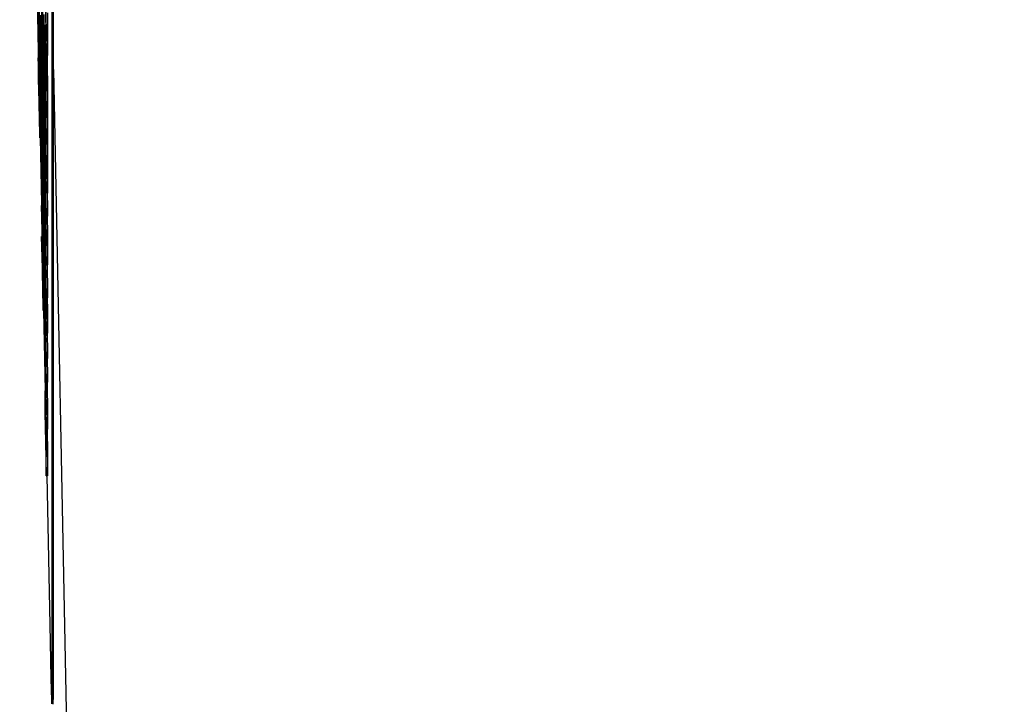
# Model space of a CAD drawing. Header units: inches. Extents: x 0.6 to 33.8, y 0 to 21.7.
# Tile 78 of 172: x 19.492 to 19.697, y 15.095 to 15.238. Entities that reach past the tile are written whole.
import ezdxf

# ---------------------------------------------------------------- set-up
doc = ezdxf.new("R2010")
doc.units = ezdxf.units.IN
doc.header["$MEASUREMENT"] = 0
doc.layers.add('FORMAT', color=7, linetype='Continuous')
doc.styles.add('SLDTEXTSTYLE3', font='TXT', dxfattribs={"width": 0.75})
doc.dimstyles.new('SLDDIMSTYLE0', dxfattribs={"dimtxt": 0.125, "dimasz": 0.13, "dimexe": 0, "dimexo": 0.0625, "dimgap": 0.03125, "dimtad": 0, "dimtih": 1, "dimtoh": 1, "dimdec": 1, "dimlfac": 4, "dimrnd": 1e-09, "dimzin": 12, "dimdsep": 46, "dimtxsty": 'SLDTEXTSTYLE3', "dimsah": 1, "dimcen": 0.09, "dimadec": 0, "dimazin": 3, "dimtfac": 1, "dimtdec": 1, "dimtofl": 0, "dimtmove": 0, "dimatfit": 3, "dimfxl": 1, "dimfrac": 2, "dimtolj": 1, "dimtzin": 12, "dimarcsym": 0})

# ---------------------------------------------------------------- blocks, each defined once
blk = doc.blocks.new('_D_4')
at = {"layer": 'FORMAT'}
for p, q in [((19.12974, 18.29622), (19.09166, 18.29622)), ((19.09166, 18.29622), (19.09166, 18.09779)), ((19.40683, 18.29622), (19.44491, 18.29622)), ((19.44491, 18.29622), (19.44491, 18.09779)), ((17.83576, 9.27335), (17.83576, 18.24119)), ((20.70081, 17.05098), (20.70081, 18.24119)), ((17.83576, 18.11619), (18.98207, 18.11619)), ((20.70081, 18.11619), (19.5545, 18.11619)), ((19.09166, 18.09779), (19.12974, 18.09779)), ((19.44491, 18.09779), (19.40683, 18.09779))]:
    blk.add_line(p, q, dxfattribs=at)
for points in [[(17.83576, 18.11619), (17.96576, 18.09619), (17.96576, 18.13619)], [(20.70081, 18.11619), (20.57081, 18.13619), (20.57081, 18.09619)]]:
    blk.add_solid(points, dxfattribs=at)
at = {"layer": 'FORMAT', "char_height": 0.125, "attachment_point": 1, "style": 'SLDTEXTSTYLE3'}
for s, insert in [('291', (19.12974, 18.25892)), ('11.5', (19.10665, 18.0719))]:
    blk.add_mtext(s, dxfattribs=dict(at, insert=insert))

msp = doc.modelspace()

# ---------------------------------------------------------------- linework, layer by layer
at = {"color": 7, "linetype": 'Continuous'}
for p, q in [((19.49827, 15.09812), (19.49827, 15.35788)), ((19.49852, 15.09813), (19.49852, 15.35788)), ((19.49678, 15.24934), (19.49706, 15.23505)), ((19.49507, 15.24719), (19.49539, 15.23113)), ((19.49539, 15.24664), (19.49568, 15.23235)), ((19.49608, 15.2463), (19.49637, 15.23407)), ((19.49637, 15.23417), (19.49615, 15.24746)), ((19.49568, 15.23076), (19.49539, 15.24402)), ((19.49539, 15.24392), (19.49563, 15.22901)), ((19.49547, 15.2396), (19.49568, 15.23007)), ((19.49568, 15.22653), (19.49547, 15.2396)), ((19.49568, 15.23305), (19.49555, 15.23964)), ((19.49539, 15.23753), (19.49539, 15.23743)), ((19.49563, 15.22901), (19.49539, 15.23753)), ((19.49539, 15.23753), (19.49549, 15.23753)), ((19.49539, 15.23743), (19.49568, 15.22212)), ((19.49581, 15.23871), (19.49593, 15.23305)), ((19.49654, 15.23887), (19.49662, 15.23418)), ((19.49706, 15.23505), (19.49706, 15.23922)), ((19.49731, 15.23923), (19.49731, 15.23506)), ((19.49539, 15.23542), (19.49539, 15.23105)), ((19.49542, 15.23395), (19.49539, 15.23542)), ((19.49539, 15.23542), (19.49543, 15.23542)), ((19.49699, 15.23736), (19.49701, 15.23736)), ((19.49542, 15.23028), (19.49542, 15.23395)), ((19.49542, 15.23395), (19.49546, 15.23395)), ((19.49547, 15.23386), (19.49568, 15.22637)), ((19.49568, 15.22282), (19.49547, 15.23386)), ((19.49637, 15.23417), (19.49662, 15.23418)), ((19.49637, 15.23407), (19.49637, 15.23417)), ((19.49637, 15.23407), (19.49662, 15.23408)), ((19.49662, 15.23418), (19.49662, 15.23408)), ((19.49678, 15.235), (19.49678, 15.23325)), ((19.49698, 15.23415), (19.49701, 15.23157)), ((19.49706, 15.23505), (19.49731, 15.23506)), ((19.49568, 15.23235), (19.49568, 15.23305)), ((19.49568, 15.23305), (19.49593, 15.23305)), ((19.49568, 15.23235), (19.49593, 15.23236)), ((19.49589, 15.23236), (19.49593, 15.23077)), ((19.49593, 15.23305), (19.49593, 15.23236)), ((19.49608, 15.23319), (19.49608, 15.2325)), ((19.49634, 15.22037), (19.49608, 15.23319)), ((19.49608, 15.2325), (19.49637, 15.21821)), ((19.49678, 15.23325), (19.49706, 15.21897)), ((19.49678, 15.23186), (19.49678, 15.22769)), ((19.49683, 15.2293), (19.49678, 15.23186)), ((19.49683, 15.23208), (19.49683, 15.23261)), ((19.49701, 15.22292), (19.49683, 15.23208)), ((19.49692, 15.23207), (19.497, 15.23207)), ((19.49539, 15.23105), (19.49568, 15.21676)), ((19.49539, 15.22985), (19.49539, 15.22578)), ((19.49542, 15.22839), (19.49539, 15.22985)), ((19.49539, 15.22985), (19.49542, 15.22985)), ((19.49551, 15.22588), (19.49542, 15.23028)), ((19.49542, 15.23028), (19.49553, 15.23028)), ((19.49551, 15.22956), (19.49551, 15.22588)), ((19.49554, 15.22809), (19.49551, 15.22956)), ((19.49551, 15.22956), (19.49554, 15.22956)), ((19.49568, 15.23076), (19.49593, 15.23077)), ((19.49568, 15.23007), (19.49568, 15.23076)), ((19.49568, 15.23007), (19.49593, 15.23007)), ((19.49587, 15.23007), (19.49593, 15.22653)), ((19.49593, 15.23077), (19.49593, 15.23007)), ((19.49683, 15.22652), (19.49683, 15.2293)), ((19.49707, 15.23097), (19.49732, 15.23097)), ((19.49542, 15.2267), (19.49542, 15.22839)), ((19.49542, 15.22839), (19.49545, 15.22839)), ((19.49554, 15.22442), (19.49554, 15.22809)), ((19.49554, 15.22809), (19.49557, 15.22809)), ((19.49608, 15.22823), (19.49608, 15.22753)), ((19.49634, 15.21541), (19.49608, 15.22823)), ((19.49608, 15.22753), (19.49637, 15.21325)), ((19.49678, 15.22769), (19.49706, 15.21341)), ((19.49852, 15.22742), (19.5192, 14.18601)), ((19.49539, 15.22578), (19.49542, 15.22432)), ((19.49568, 15.21388), (19.49542, 15.2267)), ((19.49542, 15.2267), (19.49548, 15.2267)), ((19.49542, 15.22601), (19.49568, 15.21319)), ((19.49542, 15.22432), (19.49542, 15.22601)), ((19.49568, 15.22637), (19.49568, 15.22653)), ((19.49568, 15.22653), (19.49593, 15.22653)), ((19.49568, 15.22637), (19.49593, 15.22637)), ((19.49586, 15.22637), (19.49593, 15.22283)), ((19.49593, 15.22653), (19.49593, 15.22637)), ((19.49638, 15.2265), (19.49663, 15.2265)), ((19.49649, 15.22561), (19.49653, 15.22335)), ((19.49678, 15.2263), (19.49678, 15.22213)), ((19.49683, 15.22374), (19.49678, 15.2263)), ((19.49688, 15.22377), (19.49683, 15.22652)), ((19.49688, 15.22655), (19.49688, 15.22377)), ((19.49693, 15.22399), (19.49688, 15.22655)), ((19.49542, 15.22432), (19.49546, 15.22432)), ((19.49565, 15.21892), (19.49554, 15.22442)), ((19.49554, 15.22442), (19.49563, 15.22442)), ((19.49634, 15.22335), (19.49659, 15.22336)), ((19.49637, 15.22189), (19.49634, 15.22335)), ((19.49634, 15.22335), (19.49634, 15.22037)), ((19.49659, 15.22336), (19.49662, 15.22189)), ((19.49683, 15.22096), (19.49683, 15.22374)), ((19.49693, 15.22121), (19.49693, 15.22399)), ((19.49701, 15.22365), (19.49701, 15.22292)), ((19.49565, 15.2226), (19.49565, 15.21892)), ((19.49568, 15.22113), (19.49565, 15.2226)), ((19.49565, 15.2226), (19.49567, 15.2226)), ((19.49568, 15.22282), (19.49593, 15.22283)), ((19.49568, 15.22212), (19.49568, 15.22282)), ((19.49568, 15.22212), (19.49593, 15.22213)), ((19.49568, 15.22113), (19.49593, 15.22114)), ((19.49568, 15.21676), (19.49568, 15.22113)), ((19.49591, 15.22213), (19.49593, 15.22114)), ((19.49593, 15.22283), (19.49593, 15.22213)), ((19.49593, 15.22114), (19.49593, 15.21677)), ((19.49637, 15.21186), (19.49608, 15.22257)), ((19.49608, 15.22257), (19.49608, 15.22247)), ((19.49608, 15.22257), (19.49618, 15.22257)), ((19.49608, 15.22247), (19.49637, 15.20451)), ((19.49637, 15.22189), (19.49662, 15.22189)), ((19.49637, 15.21821), (19.49637, 15.22189)), ((19.49662, 15.22189), (19.49662, 15.21822)), ((19.49678, 15.22213), (19.49706, 15.20785)), ((19.49688, 15.21821), (19.49683, 15.22096)), ((19.49683, 15.22096), (19.49688, 15.22096)), ((19.49688, 15.22099), (19.49688, 15.21821)), ((19.49693, 15.21843), (19.49688, 15.22099)), ((19.49688, 15.22099), (19.49691, 15.22099)), ((19.49701, 15.21736), (19.49693, 15.22121)), ((19.49693, 15.22121), (19.49701, 15.22121)), ((19.49625, 15.21287), (19.49614, 15.21973)), ((19.49614, 15.21973), (19.49625, 15.21563)), ((19.49701, 15.22014), (19.49701, 15.21736)), ((19.49706, 15.21758), (19.49701, 15.22014)), ((19.49701, 15.22014), (19.49704, 15.22014)), ((19.49706, 15.21897), (19.49706, 15.22075)), ((19.49706, 15.22075), (19.49731, 15.22075)), ((19.49706, 15.21897), (19.49731, 15.21897)), ((19.49728, 15.21897), (19.49731, 15.21758)), ((19.49731, 15.22075), (19.49731, 15.21897)), ((19.49634, 15.21839), (19.49636, 15.21839)), ((19.49637, 15.21692), (19.49634, 15.21839)), ((19.49634, 15.21839), (19.49634, 15.21541)), ((19.49637, 15.21821), (19.49662, 15.21822)), ((19.49637, 15.21692), (19.49662, 15.21693)), ((19.49637, 15.21325), (19.49637, 15.21692)), ((19.49659, 15.21822), (19.49662, 15.21693)), ((19.49662, 15.21693), (19.49662, 15.21325)), ((19.49686, 15.21545), (19.49682, 15.21826)), ((19.49682, 15.21826), (19.49685, 15.21826)), ((19.49693, 15.21565), (19.49693, 15.21843)), ((19.49693, 15.21843), (19.49696, 15.21843)), ((19.49706, 15.21341), (19.49706, 15.21758)), ((19.49706, 15.21758), (19.49731, 15.21758)), ((19.49731, 15.21758), (19.49731, 15.21341)), ((19.49568, 15.21676), (19.49593, 15.21677)), ((19.49587, 15.21677), (19.49593, 15.21389)), ((19.49608, 15.21497), (19.49608, 15.21417)), ((19.49622, 15.20554), (19.49608, 15.21497)), ((19.49608, 15.21497), (19.4962, 15.21497)), ((19.49625, 15.21563), (19.49625, 15.21287)), ((19.49682, 15.21518), (19.49691, 15.21518)), ((19.49686, 15.21545), (19.49691, 15.21545)), ((19.49701, 15.2118), (19.49693, 15.21565)), ((19.49693, 15.21565), (19.49701, 15.21565)), ((19.49568, 15.21388), (19.49593, 15.21389)), ((19.49568, 15.21319), (19.49568, 15.21388)), ((19.49568, 15.21319), (19.49593, 15.21319)), ((19.49575, 15.21319), (19.49616, 15.19261)), ((19.49593, 15.21389), (19.49593, 15.21319)), ((19.49608, 15.21417), (19.4962, 15.2063)), ((19.49628, 15.21454), (19.49637, 15.2111)), ((19.49628, 15.21102), (19.49628, 15.21454)), ((19.49637, 15.21325), (19.49662, 15.21325)), ((19.49658, 15.21325), (19.49662, 15.21186)), ((19.49701, 15.21458), (19.49701, 15.2118)), ((19.49706, 15.21202), (19.49701, 15.21458)), ((19.49701, 15.21458), (19.49704, 15.21458)), ((19.49706, 15.21341), (19.49731, 15.21341)), ((19.49728, 15.21341), (19.49731, 15.21202)), ((19.49628, 15.21102), (19.49653, 15.21103)), ((19.49637, 15.20527), (19.49628, 15.21102)), ((19.49637, 15.2111), (19.49637, 15.21186)), ((19.49637, 15.21186), (19.49662, 15.21186)), ((19.49637, 15.2111), (19.49662, 15.21111)), ((19.49653, 15.2111), (19.49653, 15.21103)), ((19.49653, 15.21103), (19.49662, 15.20527)), ((19.49662, 15.21186), (19.49662, 15.21111)), ((19.49678, 15.21258), (19.49681, 15.21259)), ((19.49678, 15.21258), (19.49678, 15.21095)), ((19.49691, 15.20324), (19.49678, 15.21258)), ((19.49678, 15.21095), (19.49687, 15.20474)), ((19.49706, 15.20785), (19.49706, 15.21202)), ((19.49706, 15.21202), (19.49731, 15.21202)), ((19.49731, 15.21202), (19.49731, 15.20785)), ((19.49608, 15.21011), (19.49608, 15.20931)), ((19.4962, 15.2063), (19.49608, 15.21011)), ((19.49608, 15.21011), (19.49614, 15.21011)), ((19.49608, 15.20931), (19.49622, 15.20474)), ((19.49701, 15.20879), (19.49697, 15.20971)), ((19.49697, 15.20971), (19.49702, 15.20971)), ((19.49701, 15.20879), (19.49704, 15.20879)), ((19.49678, 15.20771), (19.49678, 15.20607)), ((19.49687, 15.20474), (19.49678, 15.20771)), ((19.49706, 15.20785), (19.49731, 15.20785)), ((19.49637, 15.19418), (19.49608, 15.20489)), ((19.49608, 15.20489), (19.49608, 15.20479)), ((19.49608, 15.20489), (19.49622, 15.20489)), ((19.49608, 15.20479), (19.49637, 15.18684)), ((19.49622, 15.20554), (19.49635, 15.20555)), ((19.49637, 15.20079), (19.49622, 15.20554)), ((19.49622, 15.20474), (19.49637, 15.19493)), ((19.49637, 15.20451), (19.49637, 15.20527)), ((19.49637, 15.20527), (19.49662, 15.20527)), ((19.49662, 15.20527), (19.49662, 15.20451)), ((19.49678, 15.20607), (19.49691, 15.2016)), ((19.49678, 15.20515), (19.49678, 15.20098)), ((19.49683, 15.20259), (19.49678, 15.20515)), ((19.49625, 15.20399), (19.49637, 15.19998)), ((19.49637, 15.19573), (19.49625, 15.20399)), ((19.49637, 15.20451), (19.49662, 15.20451)), ((19.4965, 15.20451), (19.49662, 15.20079)), ((19.49683, 15.19981), (19.49683, 15.20259)), ((19.49706, 15.19846), (19.49691, 15.20324)), ((19.49707, 15.20276), (19.49732, 15.20277)), ((19.49625, 15.19519), (19.49614, 15.20205)), ((19.49614, 15.20205), (19.49625, 15.19796)), ((19.49637, 15.19998), (19.49637, 15.20079)), ((19.49637, 15.20079), (19.49662, 15.20079)), ((19.49662, 15.20079), (19.49662, 15.19999)), ((19.49678, 15.20098), (19.49706, 15.1867)), ((19.49691, 15.2016), (19.49706, 15.19161)), ((19.49721, 15.20185), (19.49731, 15.19847)), ((19.49608, 15.1991), (19.49617, 15.1991)), ((19.49637, 15.18584), (19.49608, 15.1991)), ((19.49608, 15.1991), (19.49608, 15.199)), ((19.49608, 15.199), (19.49632, 15.18409)), ((19.49637, 15.19998), (19.49662, 15.19999)), ((19.49656, 15.19999), (19.49662, 15.19573)), ((19.49688, 15.19706), (19.49683, 15.19981)), ((19.49683, 15.19981), (19.49688, 15.19981)), ((19.49688, 15.19984), (19.49688, 15.19706)), ((19.49693, 15.19728), (19.49688, 15.19984)), ((19.49688, 15.19984), (19.49694, 15.19984)), ((19.49696, 15.2001), (19.49706, 15.19682)), ((19.49706, 15.19325), (19.49696, 15.2001)), ((19.49706, 15.19846), (19.49731, 15.19847)), ((19.49706, 15.19682), (19.49706, 15.19846)), ((19.49731, 15.19847), (19.49731, 15.19683)), ((19.49625, 15.19796), (19.49625, 15.19519)), ((19.49628, 15.19686), (19.49637, 15.19343)), ((19.49628, 15.19335), (19.49628, 15.19686)), ((19.49678, 15.19691), (19.49678, 15.19274)), ((19.49683, 15.19435), (19.49678, 15.19691)), ((19.49678, 15.19691), (19.49686, 15.19691)), ((19.49693, 15.1945), (19.49693, 15.19728)), ((19.49693, 15.19728), (19.49698, 15.19728)), ((19.49706, 15.19682), (19.49731, 15.19683)), ((19.49726, 15.19683), (19.49731, 15.19326)), ((19.49616, 15.19468), (19.49637, 15.18514)), ((19.49637, 15.18161), (19.49616, 15.19468)), ((19.49637, 15.19493), (19.49637, 15.19573)), ((19.49637, 15.19573), (19.49662, 15.19573)), ((19.49637, 15.19493), (19.49662, 15.19493)), ((19.4966, 15.19493), (19.49662, 15.19419)), ((19.49662, 15.19573), (19.49662, 15.19493)), ((19.49683, 15.19295), (19.49683, 15.19435)), ((19.49683, 15.19435), (19.49691, 15.19435)), ((19.49701, 15.19065), (19.49693, 15.1945)), ((19.49693, 15.1945), (19.49702, 15.1945)), ((19.49608, 15.19261), (19.49608, 15.19251)), ((19.49632, 15.18409), (19.49608, 15.19261)), ((19.49608, 15.19261), (19.49618, 15.19261)), ((19.49608, 15.19251), (19.49637, 15.1772)), ((19.49637, 15.18759), (19.49628, 15.19335)), ((19.49628, 15.19335), (19.49653, 15.19335)), ((19.49637, 15.19418), (19.49662, 15.19419)), ((19.49637, 15.19343), (19.49637, 15.19418)), ((19.49637, 15.19343), (19.49662, 15.19343)), ((19.49653, 15.19343), (19.49653, 15.19335)), ((19.49653, 15.19335), (19.49662, 15.1876)), ((19.49662, 15.19419), (19.49662, 15.19343)), ((19.49678, 15.19274), (19.49683, 15.19017)), ((19.49683, 15.19295), (19.49693, 15.19296)), ((19.49706, 15.18124), (19.49683, 15.19295)), ((19.49701, 15.19343), (19.49703, 15.19343)), ((19.49706, 15.19087), (19.49701, 15.19343)), ((19.49701, 15.19343), (19.49701, 15.19065)), ((19.49706, 15.19325), (19.49731, 15.19326)), ((19.49706, 15.19161), (19.49706, 15.19325)), ((19.49731, 15.19326), (19.49731, 15.19162)), ((19.49683, 15.19156), (19.49706, 15.17985)), ((19.49683, 15.19017), (19.49683, 15.19156)), ((19.49706, 15.19161), (19.49731, 15.19162)), ((19.49706, 15.19087), (19.49731, 15.19087)), ((19.49706, 15.1867), (19.49706, 15.19087)), ((19.49729, 15.19162), (19.49731, 15.19087)), ((19.49731, 15.19087), (19.49731, 15.1867)), ((19.49616, 15.18894), (19.49637, 15.18145)), ((19.49637, 15.1779), (19.49616, 15.18894)), ((19.49683, 15.19017), (19.49685, 15.19018)), ((19.49637, 15.18759), (19.49662, 15.1876)), ((19.49637, 15.18684), (19.49637, 15.18759)), ((19.49637, 15.18684), (19.49662, 15.18684)), ((19.4966, 15.18684), (19.49662, 15.18585)), ((19.49662, 15.1876), (19.49662, 15.18684)), ((19.49706, 15.1867), (19.49731, 15.1867)), ((19.4972, 15.1867), (19.49731, 15.18124)), ((19.49637, 15.18584), (19.49662, 15.18585)), ((19.49637, 15.18514), (19.49637, 15.18584)), ((19.49637, 15.18514), (19.49662, 15.18515)), ((19.49656, 15.18515), (19.49662, 15.18161)), ((19.49662, 15.18585), (19.49662, 15.18515)), ((19.49692, 15.18496), (19.49696, 15.18496)), ((19.49706, 15.16843), (19.49678, 15.18271)), ((19.49678, 15.18271), (19.49678, 15.18132)), ((19.49637, 15.18145), (19.49637, 15.18161)), ((19.49637, 15.18161), (19.49662, 15.18161)), ((19.49637, 15.18145), (19.49662, 15.18145)), ((19.49655, 15.18145), (19.49662, 15.17791)), ((19.49662, 15.18161), (19.49662, 15.18145)), ((19.49678, 15.18132), (19.49696, 15.17192)), ((19.49706, 15.17985), (19.49706, 15.18124)), ((19.49706, 15.18124), (19.49731, 15.18124)), ((19.49731, 15.18124), (19.49731, 15.17985)), ((19.49637, 15.1779), (19.49662, 15.17791)), ((19.49637, 15.1772), (19.49637, 15.1779)), ((19.49662, 15.17791), (19.49662, 15.17721)), ((19.49706, 15.17985), (19.49731, 15.17985)), ((19.49637, 15.1772), (19.49662, 15.17721)), ((19.49646, 15.17721), (19.4968, 15.16042)), ((19.49678, 15.17781), (19.49678, 15.17655)), ((19.49696, 15.17192), (19.49678, 15.17781)), ((19.49678, 15.17655), (19.49706, 15.16227)), ((19.49687, 15.17303), (19.49706, 15.16716)), ((19.49706, 15.16366), (19.49687, 15.17303)), ((19.49707, 15.1735), (19.49732, 15.1735)), ((19.49723, 15.17263), (19.49731, 15.16843)), ((19.49706, 15.16843), (19.49731, 15.16843)), ((19.49706, 15.16716), (19.49706, 15.16843)), ((19.49731, 15.16843), (19.49731, 15.16717)), ((19.49706, 15.16716), (19.49731, 15.16717)), ((19.49724, 15.16717), (19.49731, 15.16366)), ((19.49692, 15.165), (19.497, 15.165)), ((19.49706, 15.16227), (19.49706, 15.16366)), ((19.49706, 15.16366), (19.49731, 15.16366)), ((19.49731, 15.16366), (19.49731, 15.16227)), ((19.49706, 15.16227), (19.49731, 15.16227)), ((19.49678, 15.15874), (19.49678, 15.15699)), ((19.49678, 15.15699), (19.49706, 15.14271)), ((19.49683, 15.15582), (19.49683, 15.15635)), ((19.49701, 15.14666), (19.49683, 15.15582)), ((19.49707, 15.15354), (19.49732, 15.15354)), ((19.49701, 15.14739), (19.49701, 15.14666)), ((19.49706, 15.14271), (19.49706, 15.14449)), ((19.49706, 15.14449), (19.49731, 15.14449)), ((19.49731, 15.14449), (19.49731, 15.14271)), ((19.49706, 15.14271), (19.49731, 15.14271)), ((19.49715, 15.14271), (19.49783, 15.10818)), ((19.49827, 15.09812), (19.49852, 15.09813))]:
    msp.add_line(p, q, dxfattribs=at)
at = {"color": 7, "linetype": 'Continuous', "flags": 128}
msp.add_lwpolyline([(19.49783, 15.10818), (19.49792, 15.10412), (19.498, 15.10068), (19.49808, 15.09798), (19.49814, 15.09613), (19.4982, 15.09521), (19.49824, 15.09524), (19.49826, 15.09622), (19.49827, 15.09812)], dxfattribs=at)
at = {"color": 7, "linetype": 'Continuous'}
msp.add_arc((19.4713, 15.09709), 0.02724, 355.8195, 2.1815, dxfattribs=at)
for points, knots in [([(19.49608, 15.24145), (19.49608, 15.24071), (19.49609, 15.23924), (19.49613, 15.23586), (19.49618, 15.23259), (19.49621, 15.23077), (19.49623, 15.22986)], [0, 0, 0, 0, 0.27953, 0.559053, 0.779523, 1, 1, 1, 1]), ([(19.49611, 15.24002), (19.49611, 15.2404), (19.49611, 15.24115), (19.49614, 15.24073), (19.49618, 15.23941), (19.49621, 15.23805), (19.49623, 15.23738)], [0, 0, 0, 0, 0.279735, 0.559487, 0.779691, 1, 1, 1, 1]), ([(19.49623, 15.23056), (19.49621, 15.23152), (19.49617, 15.23345), (19.49613, 15.23637), (19.49611, 15.23865), (19.49611, 15.23956), (19.49611, 15.24002)], [0, 0, 0, 0, 0.279548, 0.559045, 0.779599, 1, 1, 1, 1]), ([(19.49684, 15.24032), (19.49685, 15.23978), (19.49688, 15.2387), (19.49691, 15.23786), (19.49693, 15.23749), (19.49694, 15.23726)], [0, 0, 0, 0, 0.278494, 0.558591, 1, 1, 1, 1]), ([(19.49699, 15.23736), (19.49697, 15.23801), (19.49695, 15.23916), (19.49693, 15.23963), (19.49692, 15.23984)], [0, 0, 0, 0, 0.557989, 1, 1, 1, 1]), ([(19.49638, 15.2265), (19.49637, 15.22723), (19.49637, 15.22868), (19.49633, 15.23206), (19.49628, 15.23534), (19.49624, 15.23716), (19.49623, 15.23807)], [0, 0, 0, 0, 0.279588, 0.559282, 0.779546, 1, 1, 1, 1]), ([(19.49623, 15.23738), (19.49624, 15.23641), (19.49628, 15.23447), (19.49632, 15.23154), (19.49634, 15.22928), (19.49634, 15.22838), (19.49635, 15.22793)], [0, 0, 0, 0, 0.279551, 0.558927, 0.779433, 1, 1, 1, 1]), ([(19.49692, 15.23207), (19.4969, 15.23317), (19.49685, 15.23539), (19.4968, 15.23704), (19.49678, 15.23645), (19.49678, 15.23548), (19.49678, 15.235)], [0, 0, 0, 0, 0.28006, 0.558956, 0.778612, 1, 1, 1, 1]), ([(19.49694, 15.23726), (19.49694, 15.23717), (19.49695, 15.23703), (19.49696, 15.23677), (19.49697, 15.23647), (19.49698, 15.23604), (19.49699, 15.23582)], [0, 0, 0, 0, 0.3407694, 0.5612416, 0.7811524, 1, 1, 1, 1]), ([(19.49707, 15.23097), (19.49707, 15.23136), (19.49706, 15.23214), (19.49704, 15.23398), (19.49701, 15.23583), (19.497, 15.23685), (19.49699, 15.23736)], [0, 0, 0, 0, 0.280178, 0.559487, 0.779603, 1, 1, 1, 1]), ([(19.49699, 15.23582), (19.49699, 15.23558), (19.497, 15.2351), (19.49701, 15.23442), (19.49701, 15.2339), (19.49702, 15.23369), (19.49702, 15.23359)], [0, 0, 0, 0, 0.278174, 0.558403, 0.779137, 1, 1, 1, 1]), ([(19.49655, 15.23408), (19.49656, 15.23297), (19.49659, 15.23086), (19.49662, 15.22814), (19.49662, 15.22705), (19.49663, 15.2265)], [0, 0, 0, 0, 0.360214, 0.679999, 1, 1, 1, 1]), ([(19.49683, 15.23261), (19.49683, 15.23302), (19.49683, 15.23376), (19.49684, 15.23363), (19.49685, 15.23358)], [0, 0, 0, 0, 0.5614191, 1, 1, 1, 1]), ([(19.49685, 15.23358), (19.49686, 15.23323), (19.49688, 15.2326), (19.49691, 15.2313), (19.49692, 15.23072)], [0, 0, 0, 0, 0.557963, 1, 1, 1, 1]), ([(19.49702, 15.23359), (19.49701, 15.23347), (19.49701, 15.23324), (19.497, 15.23347), (19.49699, 15.23389), (19.49698, 15.23415)], [0, 0, 0, 0, 0.279066, 0.559245, 1, 1, 1, 1]), ([(19.49728, 15.23506), (19.49728, 15.23445), (19.4973, 15.2333), (19.49731, 15.23187), (19.49732, 15.23127), (19.49732, 15.23097)], [0, 0, 0, 0, 0.350884, 0.675066, 1, 1, 1, 1]), ([(19.49706, 15.22075), (19.49706, 15.22134), (19.49706, 15.22253), (19.49703, 15.2258), (19.49697, 15.22924), (19.49694, 15.23112), (19.49692, 15.23207)], [0, 0, 0, 0, 0.281731, 0.559047, 0.779253, 1, 1, 1, 1]), ([(19.49701, 15.23157), (19.49702, 15.23125), (19.49703, 15.2306), (19.49706, 15.23004), (19.49706, 15.23062), (19.49707, 15.23097)], [0, 0, 0, 0, 0.281493, 0.562113, 1, 1, 1, 1]), ([(19.49717, 15.23207), (19.49719, 15.23086), (19.49724, 15.22845), (19.49729, 15.22462), (19.49731, 15.2222), (19.49731, 15.22123), (19.49731, 15.22075)], [0, 0, 0, 0, 0.280256, 0.558957, 0.778322, 1, 1, 1, 1]), ([(19.49635, 15.22793), (19.49634, 15.22755), (19.49634, 15.22677), (19.49631, 15.22726), (19.49627, 15.22854), (19.49624, 15.22989), (19.49623, 15.23056)], [0, 0, 0, 0, 0.279734, 0.559517, 0.779696, 1, 1, 1, 1]), ([(19.49623, 15.22986), (19.49625, 15.22882), (19.49629, 15.22676), (19.49634, 15.22544), (19.49637, 15.2253), (19.49637, 15.2261), (19.49638, 15.2265)], [0, 0, 0, 0, 0.27952, 0.559223, 0.779502, 1, 1, 1, 1]), ([(19.49692, 15.23072), (19.49693, 15.22998), (19.49696, 15.2285), (19.497, 15.22609), (19.49701, 15.22458), (19.49701, 15.22396), (19.49701, 15.22365)], [0, 0, 0, 0, 0.280461, 0.55886, 0.778481, 1, 1, 1, 1]), ([(19.49732, 15.23097), (19.49732, 15.23071), (19.49731, 15.23024), (19.4973, 15.23033), (19.4973, 15.23037)], [0, 0, 0, 0, 0.578557, 1, 1, 1, 1]), ([(19.49663, 15.2265), (19.49662, 15.22597), (19.49662, 15.22512), (19.4966, 15.2256), (19.49659, 15.22578)], [0, 0, 0, 0, 0.625548, 1, 1, 1, 1]), ([(19.49682, 15.21826), (19.49681, 15.21852), (19.4968, 15.21894), (19.49678, 15.21888), (19.49677, 15.21855), (19.49677, 15.21805), (19.49677, 15.2178)], [0, 0, 0, 0, 0.339531, 0.559715, 0.779876, 1, 1, 1, 1]), ([(19.49677, 15.2178), (19.49677, 15.21707), (19.49678, 15.21559), (19.49682, 15.21227), (19.49686, 15.20899), (19.4969, 15.20718), (19.49692, 15.20627)], [0, 0, 0, 0, 0.279617, 0.559275, 0.779473, 1, 1, 1, 1]), ([(19.49682, 15.21518), (19.49682, 15.21554), (19.49683, 15.21619), (19.49685, 15.21567), (19.49686, 15.21545)], [0, 0, 0, 0, 0.558091, 1, 1, 1, 1]), ([(19.49692, 15.20767), (19.4969, 15.20843), (19.49687, 15.20995), (19.49684, 15.21226), (19.49682, 15.21412), (19.49682, 15.21483), (19.49682, 15.21518)], [0, 0, 0, 0, 0.279789, 0.559431, 0.779622, 1, 1, 1, 1]), ([(19.49697, 15.20971), (19.49698, 15.20911), (19.49699, 15.20812), (19.49701, 15.20686), (19.49701, 15.20596), (19.49701, 15.20553), (19.49702, 15.20532)], [0, 0, 0, 0, 0.340088, 0.560012, 0.779955, 1, 1, 1, 1]), ([(19.49707, 15.20276), (19.49707, 15.20323), (19.49706, 15.20401), (19.49705, 15.20561), (19.49703, 15.20715), (19.49702, 15.20824), (19.49701, 15.20879)], [0, 0, 0, 0, 0.3395926, 0.5595264, 0.7796837, 1, 1, 1, 1]), ([(19.49702, 15.20532), (19.49701, 15.20501), (19.49701, 15.20438), (19.49698, 15.20482), (19.49695, 15.20602), (19.49693, 15.20712), (19.49692, 15.20767)], [0, 0, 0, 0, 0.279741, 0.559044, 0.779321, 1, 1, 1, 1]), ([(19.49727, 15.20785), (19.49728, 15.20733), (19.49729, 15.20627), (19.49731, 15.20485), (19.49731, 15.20365), (19.49732, 15.20306), (19.49732, 15.20277)], [0, 0, 0, 0, 0.241832, 0.494493, 0.747165, 1, 1, 1, 1]), ([(19.49692, 15.20627), (19.49694, 15.20522), (19.49698, 15.20311), (19.49703, 15.20162), (19.49706, 15.20154), (19.49706, 15.20236), (19.49707, 15.20276)], [0, 0, 0, 0, 0.2799511, 0.5592663, 0.7794311, 1, 1, 1, 1]), ([(19.49732, 15.20277), (19.49731, 15.20222), (19.49731, 15.20133), (19.49729, 15.20184), (19.49728, 15.20203)], [0, 0, 0, 0, 0.619923, 1, 1, 1, 1]), ([(19.49692, 15.18496), (19.4969, 15.18599), (19.49685, 15.18807), (19.4968, 15.18943), (19.49677, 15.18967), (19.49677, 15.18889), (19.49677, 15.1885)], [0, 0, 0, 0, 0.279668, 0.559426, 0.779691, 1, 1, 1, 1]), ([(19.49677, 15.1885), (19.49677, 15.18777), (19.49678, 15.18629), (19.49682, 15.18295), (19.49687, 15.17969), (19.4969, 15.17787), (19.49692, 15.17696)], [0, 0, 0, 0, 0.279509, 0.559161, 0.779576, 1, 1, 1, 1]), ([(19.49682, 15.18592), (19.49682, 15.18623), (19.49682, 15.18684), (19.49685, 15.18634), (19.49688, 15.18523), (19.49691, 15.18415), (19.49692, 15.1836)], [0, 0, 0, 0, 0.279536, 0.5592496, 0.7795043, 1, 1, 1, 1]), ([(19.49692, 15.17832), (19.4969, 15.17909), (19.49687, 15.18062), (19.49684, 15.18297), (19.49682, 15.18484), (19.49682, 15.18556), (19.49682, 15.18592)], [0, 0, 0, 0, 0.279934, 0.559393, 0.779573, 1, 1, 1, 1]), ([(19.49707, 15.1735), (19.49706, 15.17422), (19.49706, 15.17567), (19.49702, 15.17902), (19.49697, 15.18226), (19.49694, 15.18406), (19.49692, 15.18496)], [0, 0, 0, 0, 0.279501, 0.559241, 0.779517, 1, 1, 1, 1]), ([(19.49692, 15.1836), (19.49693, 15.18284), (19.49696, 15.18131), (19.49699, 15.179), (19.49701, 15.17713), (19.49701, 15.17641), (19.49702, 15.17606)], [0, 0, 0, 0, 0.279792, 0.559446, 0.77965, 1, 1, 1, 1]), ([(19.49699, 15.17546), (19.49698, 15.17575), (19.49696, 15.17627), (19.49693, 15.17769), (19.49692, 15.17832)], [0, 0, 0, 0, 0.558374, 1, 1, 1, 1]), ([(19.49725, 15.17985), (19.49726, 15.17915), (19.49729, 15.17747), (19.49731, 15.17513), (19.49731, 15.17404), (19.49732, 15.1735)], [0, 0, 0, 0, 0.264848, 0.632325, 1, 1, 1, 1]), ([(19.49692, 15.17696), (19.49694, 15.17593), (19.49698, 15.17386), (19.49703, 15.17247), (19.49706, 15.17229), (19.49706, 15.1731), (19.49707, 15.1735)], [0, 0, 0, 0, 0.279587, 0.559385, 0.779568, 1, 1, 1, 1]), ([(19.49702, 15.17606), (19.49701, 15.17577), (19.49701, 15.17525), (19.497, 15.17539), (19.49699, 15.17546)], [0, 0, 0, 0, 0.559415, 1, 1, 1, 1]), ([(19.49732, 15.1735), (19.49731, 15.17297), (19.49731, 15.17212), (19.49729, 15.17263), (19.49728, 15.17282)], [0, 0, 0, 0, 0.63165, 1, 1, 1, 1]), ([(19.49692, 15.165), (19.4969, 15.16604), (19.49685, 15.16811), (19.4968, 15.16947), (19.49677, 15.16971), (19.49677, 15.16893), (19.49677, 15.16854)], [0, 0, 0, 0, 0.279668, 0.559426, 0.779691, 1, 1, 1, 1]), ([(19.49677, 15.16854), (19.49677, 15.16781), (19.49678, 15.16633), (19.49682, 15.16299), (19.49687, 15.15973), (19.4969, 15.15791), (19.49692, 15.15701)], [0, 0, 0, 0, 0.279509, 0.559161, 0.779576, 1, 1, 1, 1]), ([(19.49682, 15.16596), (19.49682, 15.16627), (19.49682, 15.16688), (19.49685, 15.16638), (19.49688, 15.16528), (19.49691, 15.16419), (19.49692, 15.16364)], [0, 0, 0, 0, 0.279536, 0.55925, 0.779504, 1, 1, 1, 1]), ([(19.49692, 15.15836), (19.4969, 15.15913), (19.49687, 15.16066), (19.49684, 15.16301), (19.49682, 15.16488), (19.49682, 15.1656), (19.49682, 15.16596)], [0, 0, 0, 0, 0.279934, 0.559393, 0.779573, 1, 1, 1, 1]), ([(19.49707, 15.15354), (19.49706, 15.15426), (19.49706, 15.15571), (19.49702, 15.15906), (19.49697, 15.1623), (19.49694, 15.1641), (19.49692, 15.165)], [0, 0, 0, 0, 0.279501, 0.559241, 0.779517, 1, 1, 1, 1]), ([(19.49692, 15.16364), (19.49693, 15.16288), (19.49696, 15.16136), (19.49699, 15.15904), (19.49701, 15.15717), (19.49701, 15.15646), (19.49702, 15.1561)], [0, 0, 0, 0, 0.2797923, 0.5594455, 0.7796497, 1, 1, 1, 1]), ([(19.49722, 15.16227), (19.49722, 15.16201), (19.49725, 15.16057), (19.49728, 15.15799), (19.49731, 15.15517), (19.49731, 15.15409), (19.49732, 15.15354)], [0, 0, 0, 0, 0.081252, 0.437987, 0.718918, 1, 1, 1, 1]), ([(19.49692, 15.15581), (19.4969, 15.15691), (19.49685, 15.15913), (19.4968, 15.16078), (19.49678, 15.16019), (19.49678, 15.15923), (19.49678, 15.15874)], [0, 0, 0, 0, 0.28006, 0.558956, 0.778612, 1, 1, 1, 1]), ([(19.49683, 15.15635), (19.49683, 15.15676), (19.49683, 15.1575), (19.49684, 15.15737), (19.49685, 15.15732)], [0, 0, 0, 0, 0.561419, 1, 1, 1, 1]), ([(19.49699, 15.1555), (19.49698, 15.15579), (19.49696, 15.15632), (19.49693, 15.15773), (19.49692, 15.15836)], [0, 0, 0, 0, 0.558374, 1, 1, 1, 1]), ([(19.49685, 15.15732), (19.49686, 15.15697), (19.49688, 15.15634), (19.49691, 15.15504), (19.49692, 15.15446)], [0, 0, 0, 0, 0.557963, 1, 1, 1, 1]), ([(19.49692, 15.15701), (19.49694, 15.15597), (19.49698, 15.1539), (19.49703, 15.15251), (19.49706, 15.15234), (19.49706, 15.15314), (19.49707, 15.15354)], [0, 0, 0, 0, 0.279587, 0.559385, 0.779568, 1, 1, 1, 1]), ([(19.49706, 15.14449), (19.49706, 15.14508), (19.49706, 15.14627), (19.49703, 15.14954), (19.49697, 15.15299), (19.49694, 15.15487), (19.49692, 15.15581)], [0, 0, 0, 0, 0.2817309, 0.5590474, 0.7792526, 1, 1, 1, 1]), ([(19.49702, 15.1561), (19.49701, 15.15581), (19.49701, 15.15529), (19.497, 15.15543), (19.49699, 15.1555)], [0, 0, 0, 0, 0.559415, 1, 1, 1, 1]), ([(19.49692, 15.15446), (19.49693, 15.15372), (19.49696, 15.15224), (19.497, 15.14983), (19.49701, 15.14832), (19.49701, 15.1477), (19.49701, 15.14739)], [0, 0, 0, 0, 0.280461, 0.55886, 0.778481, 1, 1, 1, 1]), ([(19.49732, 15.15354), (19.49731, 15.15301), (19.49731, 15.15216), (19.49729, 15.15267), (19.49728, 15.15286)], [0, 0, 0, 0, 0.63165, 1, 1, 1, 1]), ([(19.49723, 15.15268), (19.49723, 15.15248), (19.49726, 15.15107), (19.49729, 15.14834), (19.49731, 15.14594), (19.49731, 15.14498), (19.49731, 15.14449)], [0, 0, 0, 0, 0.057302, 0.422336, 0.709653, 1, 1, 1, 1])]:
    msp.add_open_spline(points, degree=3, knots=knots, dxfattribs=at)

# ---------------------------------------------------------------- dimensions: what is measured, and where the dimension line sits
at = {"layer": 'FORMAT'}
dim = msp.add_linear_dim(base=(20.70081, 18.11619), p1=(17.83576, 9.22335), p2=(20.70081, 17.00098), dimstyle='SLDDIMSTYLE0', dxfattribs=at)
dim.commit()
dim.dimension.update_dxf_attribs({"geometry": '_D_4', "text_midpoint": (19.26828, 18.11619), "dimtype": 160})

doc.saveas('drawing.dxf')
